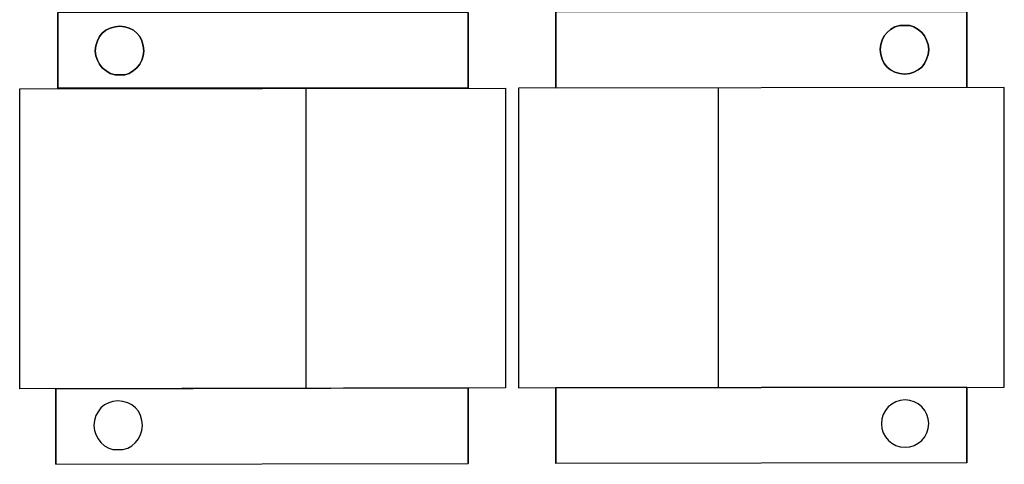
# Model space of a CAD drawing. Header units: millimetres. Extents: x 13115352 to 26511604, y 2875787 to 5794155.
# Tile 25 of 115: x 13124153 to 13126153, y 2883426 to 2884329. Entities that reach past the tile are written whole.
import ezdxf

# ---------------------------------------------------------------- set-up
doc = ezdxf.new("R2010")
doc.units = ezdxf.units.MM
doc.layers.get('0').update_dxf_attribs({"lineweight": 0})

msp = doc.modelspace()

# ---------------------------------------------------------------- linework, layer by layer
at = {"color": 32, "linetype": 'Continuous', "lineweight": 25, "true_color": 0xdd6e00}
for p, q in [((13124734, 2884189.7), (13124734, 2883581.2)), ((13125572, 2884191.2), (13125572, 2883582.7))]:
    msp.add_line(p, q, dxfattribs=at)
for points in [[(13125064, 2884343.3), (13125064, 2884189.7), (13124230.2, 2884189.7), (13124230.2, 2884343.3)], [(13125064, 2884189.7), (13125064, 2884343.3), (13124230.2, 2884343.3), (13124230.2, 2884189.7)], [(13126077.2, 2884344.7), (13126077.2, 2884191.2), (13125242, 2884189.7), (13125242, 2884344.7)], [(13126077.2, 2884191.2), (13126077.2, 2884344.7), (13125242, 2884344.7), (13125242, 2884189.7)], [(13124225.9, 2883579.8), (13124225.9, 2883426.3), (13125064, 2883427.7), (13125064, 2883581.2)], [(13124225.9, 2883426.3), (13124225.9, 2883579.8), (13125064, 2883581.2), (13125064, 2883427.7)], [(13126077.2, 2883582.7), (13126077.2, 2883429.1), (13125242, 2883427.7), (13125242, 2883581.2)], [(13126077.2, 2883429.1), (13126077.2, 2883582.7), (13125242, 2883581.2), (13125242, 2883427.7)]]:
    msp.add_lwpolyline(points, dxfattribs=at)
for points in [[(13124356.5, 2884217), (13124366.6, 2884217), (13124375.2, 2884219.9), (13124383.8, 2884225.6), (13124391, 2884231.3), (13124396.7, 2884238.5), (13124401, 2884247.1), (13124403.9, 2884255.7), (13124405.3, 2884265.8), (13124403.9, 2884275.8), (13124401, 2884285.9), (13124396.7, 2884294.5), (13124391, 2884301.7), (13124383.8, 2884307.4), (13124375.2, 2884311.7), (13124366.6, 2884314.6), (13124356.5, 2884316), (13124346.5, 2884314.6), (13124336.4, 2884311.7), (13124327.8, 2884307.4), (13124320.6, 2884301.7), (13124314.9, 2884294.5), (13124310.6, 2884285.9), (13124307.7, 2884275.8), (13124306.3, 2884265.8), (13124307.7, 2884255.7), (13124310.6, 2884247.1), (13124314.9, 2884238.5), (13124320.6, 2884231.3), (13124327.8, 2884225.6), (13124336.4, 2884219.9), (13124346.5, 2884217), (13124356.5, 2884217), (13124346.5, 2884217), (13124336.4, 2884219.9), (13124327.8, 2884225.6), (13124320.6, 2884231.3), (13124314.9, 2884238.5), (13124310.6, 2884247.1), (13124307.7, 2884255.7), (13124306.3, 2884265.8), (13124307.7, 2884275.8), (13124310.6, 2884285.9), (13124314.9, 2884294.5), (13124320.6, 2884301.7), (13124327.8, 2884307.4), (13124336.4, 2884311.7), (13124346.5, 2884314.6), (13124356.5, 2884316), (13124366.6, 2884314.6), (13124375.2, 2884311.7), (13124383.8, 2884307.4), (13124391, 2884301.7), (13124396.7, 2884294.5), (13124401, 2884285.9), (13124403.9, 2884275.8), (13124405.3, 2884265.8), (13124403.9, 2884255.7), (13124401, 2884247.1), (13124396.7, 2884238.5), (13124391, 2884231.3), (13124383.8, 2884225.6), (13124375.2, 2884219.9), (13124366.6, 2884217)], [(13125950.9, 2884218.4), (13125940.9, 2884219.9), (13125930.8, 2884222.7), (13125922.2, 2884227), (13125915, 2884232.8), (13125909.3, 2884240), (13125905, 2884248.6), (13125902.1, 2884258.6), (13125900.7, 2884268.7), (13125902.1, 2884278.7), (13125905, 2884287.3), (13125909.3, 2884295.9), (13125915, 2884303.1), (13125922.2, 2884308.8), (13125930.8, 2884314.6), (13125940.9, 2884317.5), (13125950.9, 2884317.5), (13125961, 2884317.5), (13125969.6, 2884314.6), (13125978.2, 2884308.8), (13125985.4, 2884303.1), (13125991.1, 2884295.9), (13125995.4, 2884287.3), (13125998.3, 2884278.7), (13125999.7, 2884268.7), (13125998.3, 2884258.6), (13125995.4, 2884248.6), (13125991.1, 2884240), (13125985.4, 2884232.8), (13125978.2, 2884227), (13125969.6, 2884222.7), (13125961, 2884219.9), (13125950.9, 2884218.4), (13125961, 2884219.9), (13125969.6, 2884222.7), (13125978.2, 2884227), (13125985.4, 2884232.8), (13125991.1, 2884240), (13125995.4, 2884248.6), (13125998.3, 2884258.6), (13125999.7, 2884268.7), (13125998.3, 2884278.7), (13125995.4, 2884287.3), (13125991.1, 2884295.9), (13125985.4, 2884303.1), (13125978.2, 2884308.8), (13125969.6, 2884314.6), (13125961, 2884317.5), (13125950.9, 2884317.5), (13125940.9, 2884317.5), (13125930.8, 2884314.6), (13125922.2, 2884308.8), (13125915, 2884303.1), (13125909.3, 2884295.9), (13125905, 2884287.3), (13125902.1, 2884278.7), (13125900.7, 2884268.7), (13125902.1, 2884258.6), (13125905, 2884248.6), (13125909.3, 2884240), (13125915, 2884232.8), (13125922.2, 2884227), (13125930.8, 2884222.7), (13125940.9, 2884219.9)], [(13125140.1, 2884189.7), (13125140.1, 2883581.2), (13124152.7, 2883579.8), (13124152.7, 2884188.3)], [(13125165.9, 2884189.7), (13125165.9, 2883581.2), (13126153.3, 2883582.7), (13126153.3, 2884191.2)], [(13124352.2, 2883456.4), (13124362.3, 2883456.4), (13124372.3, 2883459.3), (13124380.9, 2883463.6), (13124388.1, 2883470.7), (13124393.8, 2883477.9), (13124398.1, 2883486.5), (13124401, 2883495.1), (13124402.4, 2883505.2), (13124401, 2883515.2), (13124398.1, 2883525.3), (13124393.8, 2883533.9), (13124388.1, 2883541.1), (13124380.9, 2883546.8), (13124372.3, 2883551.1), (13124362.3, 2883554), (13124352.2, 2883555.4), (13124342.2, 2883554), (13124333.6, 2883551.1), (13124324.9, 2883546.8), (13124317.8, 2883541.1), (13124312, 2883532.5), (13124307.7, 2883525.3), (13124304.9, 2883515.2), (13124303.4, 2883505.2), (13124304.9, 2883495.1), (13124307.7, 2883486.5), (13124312, 2883477.9), (13124317.8, 2883470.7), (13124324.9, 2883463.6), (13124333.6, 2883459.3), (13124342.2, 2883456.4)], [(13124352.2, 2883456.4), (13124362.3, 2883456.4), (13124372.3, 2883459.3), (13124380.9, 2883463.6), (13124388.1, 2883470.7), (13124393.8, 2883477.9), (13124398.1, 2883486.5), (13124401, 2883495.1), (13124402.4, 2883505.2), (13124401, 2883515.2), (13124398.1, 2883525.3), (13124393.8, 2883533.9), (13124388.1, 2883541.1), (13124380.9, 2883546.8), (13124372.3, 2883551.1), (13124362.3, 2883554), (13124352.2, 2883555.4), (13124342.2, 2883554), (13124333.6, 2883551.1), (13124324.9, 2883546.8), (13124317.8, 2883541.1), (13124312, 2883532.5), (13124307.7, 2883525.3), (13124304.9, 2883515.2), (13124303.4, 2883505.2), (13124304.9, 2883495.1), (13124307.7, 2883486.5), (13124312, 2883477.9), (13124317.8, 2883470.7), (13124324.9, 2883463.6), (13124333.6, 2883459.3), (13124342.2, 2883456.4)]]:
    msp.add_lwpolyline(points, close=True, dxfattribs=at)
for points in [[(13125951.6, 2883556.9), (13125925.1, 2883556.8), (13125903.5, 2883535.3), (13125903.6, 2883508.7)], [(13125999.7, 2883508.8), (13125999.7, 2883535.4), (13125978.2, 2883556.9), (13125951.6, 2883556.9)], [(13125903.6, 2883508.7), (13125903.6, 2883482.2), (13125925.1, 2883460.7), (13125951.7, 2883460.7)], [(13125951.7, 2883460.7), (13125978.2, 2883460.7), (13125999.7, 2883482.3), (13125999.7, 2883508.8)]]:
    msp.add_open_spline(points, degree=3, dxfattribs=at)

doc.saveas('drawing.dxf')
